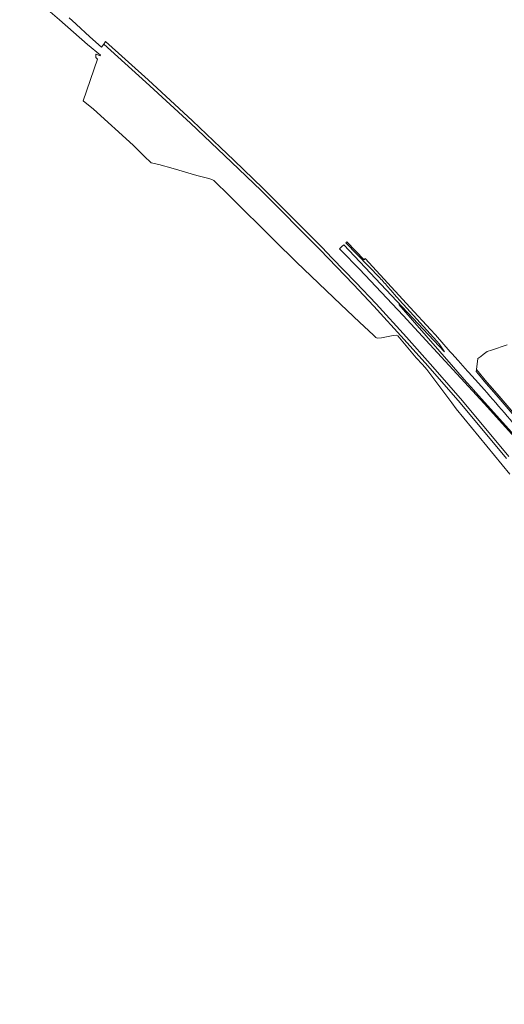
# Model space of a CAD drawing. Header units: metres. Extents: x 89394 to 92106, y 463550 to 466167.
# Tile 13 of 112: x 89836 to 90147, y 465024 to 465656. Entities that reach past the tile are written whole.
import ezdxf

# ---------------------------------------------------------------- set-up
doc = ezdxf.new("R2010")
doc.units = ezdxf.units.M
doc.layers.add('B-PV-IE-MEUBILAIR_WEGMEUBILAIR-G', color=7, linetype='Continuous', lineweight=18)
doc.layers.add('B-PV-OG-WEG-GV', color=7, linetype='Continuous', lineweight=18)

msp = doc.modelspace()

# ---------------------------------------------------------------- linework, layer by layer
at = {"layer": 'B-PV-IE-MEUBILAIR_WEGMEUBILAIR-G', "flags": 128}
msp.add_lwpolyline([(90488.898, 465023.571), (90488.115, 465024.404), (90482.914, 465029.914), (90446.475, 465068.092), (90441.088, 465073.694), (90411.582, 465104.601), (90369.691, 465149.343), (90326.25, 465196.536), (90280.536, 465246.816), (90224.754, 465309.554), (90174.204, 465366.298), (90150.214, 465393.197), (90128.736, 465416.877), (90125.892, 465420.082), (90123.053, 465423.292), (90120.22, 465426.507), (90117.393, 465429.727), (90114.572, 465432.952), (90079.402, 465473.347)], dxfattribs=at)
at = {"layer": 'B-PV-OG-WEG-GV', "flags": 128}
for points in [[(89835.993, 465678.347), (89861.62, 465656.246), (89879.628, 465640.406), (89887.782, 465633.49), (89887.721, 465633.155), (89885.075, 465634.211), (89884.986, 465633.974), (89884.862, 465631.93), (89886.002, 465630.98), (89885.983, 465630.929), (89876.674, 465604.255), (89883.472, 465598.922), (89908.782, 465575.611), (89916.019, 465568.716), (89920.439, 465564.367), (89925.271, 465563.238), (89934.559, 465560.768), (89949.673, 465556.131), (89957.462, 465554.264), (89959.423, 465553.601), (89960.635, 465552.999), (89970.846, 465543.182), (89999.748, 465514.332), (90013.882, 465500.48), (90042.151, 465473.317), (90054.265, 465461.873), (90063.15, 465453.622), (90064.65, 465452.056), (90065.688, 465451.695), (90068.342, 465451.936), (90075.784, 465453.441), (90077.688, 465453.562), (90078.957, 465453.08), (90090.668, 465439.107), (90094.648, 465434.71), (90097.418, 465431.458), (90101.34, 465426.339), (90113.513, 465410.137), (90116.425, 465406.255), (90150.806, 465364.258)], [(90148.57, 465374.383), (90118.824, 465410.002), (90098.031, 465433.883), (90082.901, 465450.892), (90063.41, 465472.285), (90050.436, 465486.073), (90028.673, 465508.636), (89991.031, 465546.496), (89972.131, 465564.663), (89945.626, 465589.792), (89917.07, 465616.133), (89889.937, 465640.569), (89888.573, 465638.623), (89880.961, 465645.357), (89872.335, 465653.529), (89872.147, 465653.707), (89867.76, 465657.61)], [(90150.112, 465375.657), (90120.346, 465411.3), (90102.74, 465431.52), (90099.532, 465435.204), (90084.387, 465452.23), (90064.878, 465473.644), (90051.884, 465487.453), (90036.767, 465503.125), (90030.102, 465510.035), (89992.433, 465547.922), (89973.512, 465566.11), (89965.051, 465574.131), (89946.992, 465591.253), (89918.417, 465617.611), (89891.093, 465642.219), (89889.937, 465640.569), (89917.07, 465616.133), (89945.626, 465589.792), (89972.131, 465564.663), (89991.031, 465546.496), (90028.673, 465508.636), (90050.436, 465486.073), (90063.41, 465472.285), (90082.901, 465450.892), (90098.031, 465433.883), (90118.824, 465410.002), (90148.57, 465374.383)], [(90082.517, 465473.207), (90104.014, 465449.733), (90105.337, 465448.077), (90108.77, 465442.831), (90044.122, 465511.715), (90042.871, 465510.522), (90041.426, 465509.144), (90042.444, 465508.087), (90054.159, 465495.916), (90082.37, 465466.167), (90109.339, 465436.882), (90134.347, 465409.726), (90177.299, 465361.876), (90178.63, 465360.381), (90242.929, 465288.124), (90284.621, 465241.271), (90317.991, 465204.51), (90328.996, 465192.386), (90336.676, 465184.279), (90343.769, 465176.319), (90354.757, 465164.407)], [(90134.29, 465418.591), (90130.674, 465422.659), (90124.198, 465429.855), (90123.637, 465430.478), (90117.715, 465437.235), (90113.647, 465441.712), (90112.547, 465442.968), (90103.092, 465453.761), (90099.847, 465457.197), (90086.87, 465471.386), (90057.902, 465502.782), (90057.138, 465502.034), (90046.106, 465513.607), (90045.414, 465512.947), (90067.317, 465490.379)], [(90149.13, 465447.396), (90139.073, 465443.979), (90136.176, 465442.995), (90133.658, 465441.132), (90132.072, 465439.976), (90130.25, 465438.607), (90129.324, 465431.556), (90131.386, 465429.177), (90131.409, 465429.15), (90134.138, 465425.771), (90136.104, 465423.424), (90138.215, 465421.032), (90143.984, 465414.411), (90169.895, 465384.199)], [(90185.773, 465365.471), (90169.895, 465384.199), (90143.984, 465414.411), (90138.215, 465421.032), (90136.104, 465423.424), (90134.138, 465425.771), (90131.409, 465429.15), (90131.386, 465429.177), (90129.324, 465431.556), (90129.15, 465430.225), (90130.631, 465428.521), (90133.366, 465425.136), (90135.346, 465422.772), (90137.465, 465420.37), (90143.225, 465413.76), (90169.132, 465383.552)]]:
    msp.add_lwpolyline(points, dxfattribs=at)
at = {"layer": 'B-PV-OG-WEG-GV'}
for points in [[(90067.317, 465490.379, -0.007078), (90070.171, 465487.297)], [(90070.171, 465487.297, -0.0074365), (90072.933, 465484.133)], [(90072.933, 465484.133, 0.0042086), (90077.679, 465478.63)], [(90077.679, 465478.63, 0.0041826), (90082.517, 465473.207)], [(90163.844, 465384.307, 0.0034459), (90134.29, 465418.591)]]:
    msp.add_lwpolyline(points, format="xyb", dxfattribs=at)

doc.saveas('drawing.dxf')
